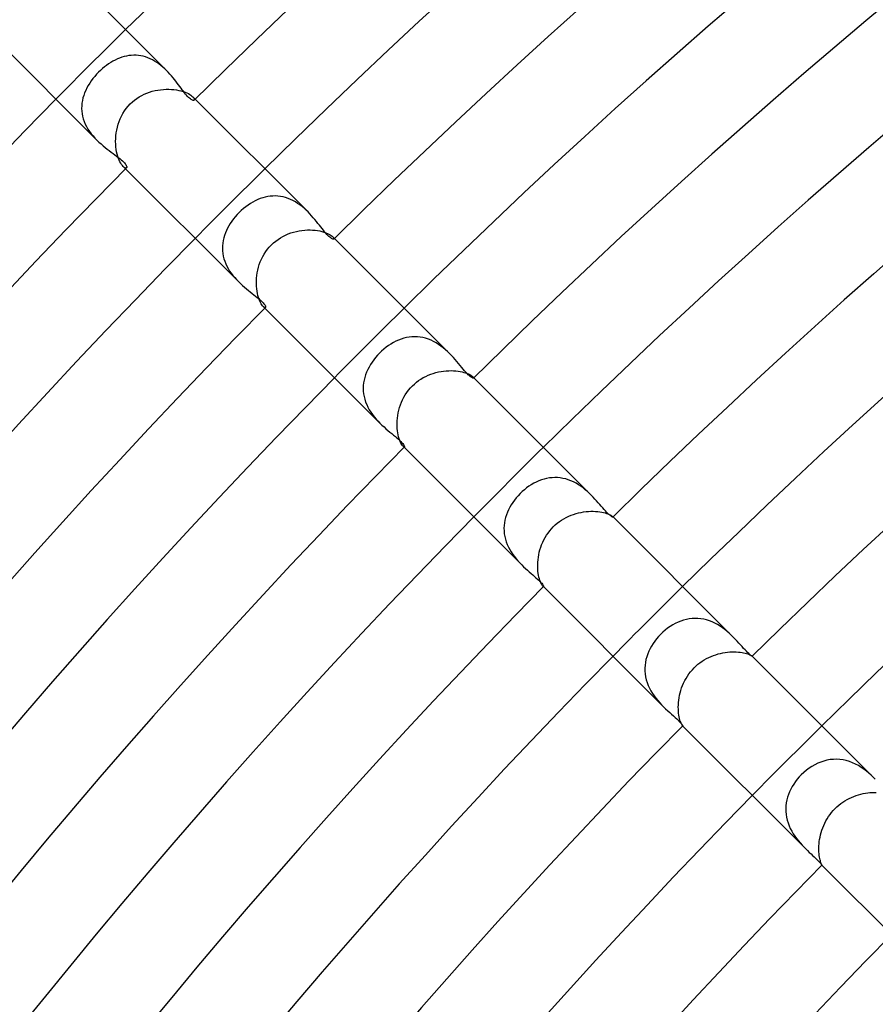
# Model space of a CAD drawing. Header units: millimetres. Extents: x -430 to 430, y -430 to 430.
# Tile 26 of 100: x -210 to -175, y 169 to 209. Entities that reach past the tile are written whole.
import ezdxf

# ---------------------------------------------------------------- set-up
doc = ezdxf.new("R2010")
doc.units = ezdxf.units.MM
doc.layers.add('HIDDEN', color=7, linetype='Continuous')
doc.layers.add('THICK', color=7, linetype='Continuous')

msp = doc.modelspace()

# ---------------------------------------------------------------- linework, layer by layer
at = {"layer": 'HIDDEN'}
for p, q in [((-206.452, 207.196), (-206.537, 207.136)), ((-206.365, 207.252), (-206.452, 207.196)), ((-206.277, 207.304), (-206.365, 207.252)), ((-206.187, 207.352), (-206.277, 207.304)), ((-206.096, 207.395), (-206.187, 207.352)), ((-206.004, 207.433), (-206.096, 207.395)), ((-205.911, 207.466), (-206.004, 207.433)), ((-205.817, 207.493), (-205.911, 207.466)), ((-205.722, 207.516), (-205.817, 207.493)), ((-205.626, 207.532), (-205.722, 207.516)), ((-205.53, 207.543), (-205.626, 207.532)), ((-205.434, 207.547), (-205.53, 207.543)), ((-205.337, 207.546), (-205.434, 207.547)), ((-205.241, 207.538), (-205.337, 207.546)), ((-205.144, 207.524), (-205.241, 207.538)), ((-205.047, 207.504), (-205.144, 207.524)), ((-204.951, 207.477), (-205.047, 207.504)), ((-204.857, 207.444), (-204.951, 207.477)), ((-204.764, 207.405), (-204.857, 207.444)), ((-204.673, 207.361), (-204.764, 207.405)), ((-204.583, 207.311), (-204.673, 207.361)), ((-204.495, 207.256), (-204.583, 207.311)), ((-204.41, 207.196), (-204.495, 207.256)), ((-204.328, 207.134), (-204.41, 207.196)), ((-206.859, 206.859), (-206.939, 206.775)), ((-206.782, 206.933), (-206.859, 206.859)), ((-206.702, 207.004), (-206.782, 206.933)), ((-206.621, 207.072), (-206.702, 207.004)), ((-206.537, 207.136), (-206.621, 207.072)), ((-204.249, 207.067), (-204.328, 207.134)), ((-204.172, 206.998), (-204.249, 207.067)), ((-204.099, 206.927), (-204.172, 206.998)), ((-207.221, 206.414), (-207.281, 206.318)), ((-207.157, 206.508), (-207.221, 206.414)), ((-207.089, 206.6), (-207.157, 206.508)), ((-207.016, 206.689), (-207.089, 206.6)), ((-206.939, 206.775), (-207.016, 206.689)), ((-207.427, 206.02), (-207.464, 205.918)), ((-207.384, 206.121), (-207.427, 206.02)), ((-207.335, 206.22), (-207.384, 206.121)), ((-207.281, 206.318), (-207.335, 206.22)), ((-205.003, 205.964), (-204.896, 206.01)), ((-204.896, 206.01), (-204.788, 206.049)), ((-204.788, 206.049), (-204.677, 206.083)), ((-204.677, 206.083), (-204.566, 206.11)), ((-204.566, 206.11), (-204.454, 206.133)), ((-204.454, 206.133), (-204.341, 206.149)), ((-204.341, 206.149), (-204.229, 206.16)), ((-204.229, 206.16), (-204.119, 206.166)), ((-204.119, 206.166), (-204.01, 206.167)), ((-204.01, 206.167), (-203.903, 206.162)), ((-203.903, 206.162), (-203.799, 206.153)), ((-203.799, 206.153), (-203.698, 206.139)), ((-203.698, 206.139), (-203.603, 206.122)), ((-203.603, 206.122), (-203.513, 206.1)), ((-203.513, 206.1), (-203.428, 206.076)), ((-203.428, 206.076), (-203.349, 206.048)), ((-203.349, 206.048), (-203.277, 206.018)), ((-203.277, 206.018), (-203.213, 205.987)), ((-207.535, 205.603), (-207.545, 205.497)), ((-207.518, 205.709), (-207.535, 205.603)), ((-207.494, 205.814), (-207.518, 205.709)), ((-207.464, 205.918), (-207.494, 205.814)), ((-205.572, 205.572), (-205.488, 205.651)), ((-205.488, 205.651), (-205.399, 205.724)), ((-205.399, 205.724), (-205.305, 205.793)), ((-205.305, 205.793), (-205.208, 205.856)), ((-205.208, 205.856), (-205.107, 205.913)), ((-205.107, 205.913), (-205.003, 205.964)), ((-203.213, 205.987), (-203.156, 205.955)), ((-203.156, 205.955), (-203.107, 205.923)), ((-203.107, 205.923), (-203.066, 205.891)), ((-203.066, 205.891), (-203.032, 205.86)), ((-203.032, 205.86), (-203.004, 205.829)), ((-202.935, 205.763), (-203.032, 205.86)), ((-203.004, 205.829), (-202.984, 205.801)), ((-202.984, 205.801), (-202.972, 205.776)), ((-202.968, 205.736), (-202.976, 205.723)), ((-202.972, 205.776), (-202.967, 205.754)), ((-202.967, 205.754), (-202.968, 205.736)), ((-207.545, 205.497), (-207.548, 205.389)), ((-207.548, 205.389), (-207.542, 205.282)), ((-207.542, 205.282), (-207.529, 205.174)), ((-205.87, 205.185), (-205.805, 205.288)), ((-205.805, 205.288), (-205.734, 205.387)), ((-205.734, 205.387), (-205.656, 205.482)), ((-205.656, 205.482), (-205.572, 205.572)), ((-207.529, 205.174), (-207.508, 205.066)), ((-207.508, 205.066), (-207.48, 204.96)), ((-207.48, 204.96), (-207.443, 204.855)), ((-207.443, 204.855), (-207.399, 204.751)), ((-206.064, 204.741), (-206.025, 204.856)), ((-206.025, 204.856), (-205.98, 204.968)), ((-205.98, 204.968), (-205.928, 205.078)), ((-205.928, 205.078), (-205.87, 205.185)), ((-207.399, 204.751), (-207.348, 204.648)), ((-207.348, 204.648), (-207.29, 204.549)), ((-207.29, 204.549), (-207.227, 204.452)), ((-207.227, 204.452), (-207.158, 204.359)), ((-206.156, 204.276), (-206.142, 204.392)), ((-206.142, 204.392), (-206.122, 204.509)), ((-206.122, 204.509), (-206.096, 204.626)), ((-206.096, 204.626), (-206.064, 204.741)), ((-207.158, 204.359), (-207.084, 204.268)), ((-207.084, 204.268), (-207.007, 204.181)), ((-207.007, 204.181), (-206.926, 204.098)), ((-206.167, 204.047), (-206.165, 204.16)), ((-206.164, 203.936), (-206.167, 204.047)), ((-206.165, 204.16), (-206.156, 204.276)), ((-206.156, 203.827), (-206.164, 203.936)), ((-206.143, 203.723), (-206.156, 203.827)), ((-206.126, 203.622), (-206.143, 203.723)), ((-206.104, 203.528), (-206.126, 203.622)), ((-206.08, 203.44), (-206.104, 203.528)), ((-206.052, 203.359), (-206.08, 203.44)), ((-206.022, 203.284), (-206.052, 203.359)), ((-205.99, 203.218), (-206.022, 203.284)), ((-205.957, 203.159), (-205.99, 203.218)), ((-205.924, 203.109), (-205.957, 203.159)), ((-205.892, 203.066), (-205.924, 203.109)), ((-205.86, 203.032), (-205.892, 203.066)), ((-205.829, 203.004), (-205.86, 203.032)), ((-205.763, 202.935), (-205.86, 203.032)), ((-205.801, 202.984), (-205.829, 203.004)), ((-205.775, 202.972), (-205.801, 202.984)), ((-205.753, 202.966), (-205.775, 202.972)), ((-205.736, 202.968), (-205.753, 202.966)), ((-205.723, 202.976), (-205.736, 202.968)), ((-200.493, 201.637), (-200.591, 201.584)), ((-200.394, 201.683), (-200.493, 201.637)), ((-200.294, 201.723), (-200.394, 201.683)), ((-200.194, 201.756), (-200.294, 201.723)), ((-200.093, 201.784), (-200.194, 201.756)), ((-199.991, 201.806), (-200.093, 201.784)), ((-199.888, 201.821), (-199.991, 201.806)), ((-199.784, 201.829), (-199.888, 201.821)), ((-199.68, 201.83), (-199.784, 201.829)), ((-199.575, 201.824), (-199.68, 201.83)), ((-199.471, 201.811), (-199.575, 201.824)), ((-199.367, 201.791), (-199.471, 201.811)), ((-199.265, 201.764), (-199.367, 201.791)), ((-199.163, 201.73), (-199.265, 201.764)), ((-199.063, 201.689), (-199.163, 201.73)), ((-198.963, 201.642), (-199.063, 201.689)), ((-198.867, 201.589), (-198.963, 201.642)), ((-201.066, 201.238), (-201.154, 201.154)), ((-200.975, 201.317), (-201.066, 201.238)), ((-200.881, 201.393), (-200.975, 201.317)), ((-200.786, 201.462), (-200.881, 201.393)), ((-200.689, 201.526), (-200.786, 201.462)), ((-200.591, 201.584), (-200.689, 201.526)), ((-198.774, 201.53), (-198.867, 201.589)), ((-198.683, 201.467), (-198.774, 201.53)), ((-198.596, 201.4), (-198.683, 201.467)), ((-198.511, 201.329), (-198.596, 201.4)), ((-198.429, 201.255), (-198.511, 201.329)), ((-198.351, 201.18), (-198.429, 201.255)), ((-201.446, 200.809), (-201.509, 200.716)), ((-201.379, 200.899), (-201.446, 200.809)), ((-201.308, 200.986), (-201.379, 200.899)), ((-201.233, 201.072), (-201.308, 200.986)), ((-201.154, 201.154), (-201.233, 201.072)), ((-201.668, 200.427), (-201.71, 200.328)), ((-201.62, 200.525), (-201.668, 200.427)), ((-201.567, 200.621), (-201.62, 200.525)), ((-201.509, 200.716), (-201.567, 200.621)), ((-198.937, 200.363), (-198.825, 200.391)), ((-198.825, 200.391), (-198.712, 200.414)), ((-198.712, 200.414), (-198.6, 200.431)), ((-198.6, 200.431), (-198.488, 200.443)), ((-198.488, 200.443), (-198.379, 200.449)), ((-198.379, 200.449), (-198.271, 200.45)), ((-198.271, 200.45), (-198.165, 200.446)), ((-198.165, 200.446), (-198.063, 200.437)), ((-198.063, 200.437), (-197.965, 200.424)), ((-197.965, 200.424), (-197.873, 200.408)), ((-197.873, 200.408), (-197.786, 200.387)), ((-201.8, 200.021), (-201.817, 199.916)), ((-201.776, 200.124), (-201.8, 200.021)), ((-201.746, 200.226), (-201.776, 200.124)), ((-201.71, 200.328), (-201.746, 200.226)), ((-199.757, 199.923), (-199.666, 199.998)), ((-199.666, 199.998), (-199.571, 200.068)), ((-199.571, 200.068), (-199.473, 200.132)), ((-199.473, 200.132), (-199.37, 200.19)), ((-199.37, 200.19), (-199.265, 200.242)), ((-199.265, 200.242), (-199.158, 200.289)), ((-199.158, 200.289), (-199.048, 200.329)), ((-199.048, 200.329), (-198.937, 200.363)), ((-197.786, 200.387), (-197.705, 200.364)), ((-197.705, 200.364), (-197.631, 200.339)), ((-197.631, 200.339), (-197.564, 200.312)), ((-197.564, 200.312), (-197.505, 200.283)), ((-197.505, 200.283), (-197.453, 200.255)), ((-197.453, 200.255), (-197.41, 200.227)), ((-197.41, 200.227), (-197.373, 200.199)), ((-197.373, 200.199), (-197.344, 200.173)), ((-197.344, 200.173), (-197.325, 200.152)), ((-197.278, 200.106), (-197.344, 200.173)), ((-197.325, 200.152), (-197.311, 200.132)), ((-197.311, 200.132), (-197.302, 200.115)), ((-197.299, 200.089), (-197.303, 200.081)), ((-197.302, 200.115), (-197.298, 200.101)), ((-197.298, 200.101), (-197.299, 200.089)), ((-201.827, 199.811), (-201.83, 199.706)), ((-201.83, 199.706), (-201.826, 199.599)), ((-201.817, 199.916), (-201.827, 199.811)), ((-201.826, 199.599), (-201.815, 199.493)), ((-200.069, 199.57), (-199.999, 199.665)), ((-199.999, 199.665), (-199.924, 199.756)), ((-199.924, 199.756), (-199.842, 199.842)), ((-199.842, 199.842), (-199.757, 199.923)), ((-201.815, 199.493), (-201.796, 199.388)), ((-201.796, 199.388), (-201.77, 199.283)), ((-201.77, 199.283), (-201.736, 199.179)), ((-200.29, 199.155), (-200.243, 199.263)), ((-200.243, 199.263), (-200.191, 199.368)), ((-200.191, 199.368), (-200.133, 199.471)), ((-200.133, 199.471), (-200.069, 199.57)), ((-201.736, 199.179), (-201.696, 199.077)), ((-201.696, 199.077), (-201.648, 198.976)), ((-201.648, 198.976), (-201.595, 198.878)), ((-201.595, 198.878), (-201.536, 198.782)), ((-200.415, 198.709), (-200.392, 198.822)), ((-200.392, 198.822), (-200.364, 198.934)), ((-200.364, 198.934), (-200.33, 199.045)), ((-200.33, 199.045), (-200.29, 199.155)), ((-201.536, 198.782), (-201.472, 198.69)), ((-201.472, 198.69), (-201.404, 198.6)), ((-201.404, 198.6), (-201.331, 198.514)), ((-201.331, 198.514), (-201.257, 198.431)), ((-201.257, 198.431), (-201.18, 198.352)), ((-200.449, 198.375), (-200.443, 198.485)), ((-200.443, 198.485), (-200.432, 198.597)), ((-200.432, 198.597), (-200.415, 198.709)), ((-200.45, 198.268), (-200.449, 198.375)), ((-200.446, 198.163), (-200.45, 198.268)), ((-200.437, 198.061), (-200.446, 198.163)), ((-200.424, 197.963), (-200.437, 198.061)), ((-200.407, 197.87), (-200.424, 197.963)), ((-200.387, 197.784), (-200.407, 197.87)), ((-200.364, 197.704), (-200.387, 197.784)), ((-200.338, 197.63), (-200.364, 197.704)), ((-200.311, 197.563), (-200.338, 197.63)), ((-200.283, 197.504), (-200.311, 197.563)), ((-200.254, 197.453), (-200.283, 197.504)), ((-200.226, 197.409), (-200.254, 197.453)), ((-200.199, 197.373), (-200.226, 197.409)), ((-200.173, 197.344), (-200.199, 197.373)), ((-200.152, 197.325), (-200.173, 197.344)), ((-200.106, 197.278), (-200.173, 197.344)), ((-200.132, 197.311), (-200.152, 197.325)), ((-200.115, 197.302), (-200.132, 197.311)), ((-200.101, 197.298), (-200.115, 197.302)), ((-200.089, 197.299), (-200.101, 197.298)), ((-200.081, 197.303), (-200.089, 197.299)), ((-194.571, 196.014), (-194.678, 195.974)), ((-194.464, 196.048), (-194.571, 196.014)), ((-194.355, 196.075), (-194.464, 196.048)), ((-194.245, 196.095), (-194.355, 196.075)), ((-194.133, 196.107), (-194.245, 196.095)), ((-194.021, 196.112), (-194.133, 196.107)), ((-193.909, 196.108), (-194.021, 196.112)), ((-193.798, 196.097), (-193.909, 196.108)), ((-193.686, 196.077), (-193.798, 196.097)), ((-193.575, 196.05), (-193.686, 196.077)), ((-193.465, 196.014), (-193.575, 196.05)), ((-193.357, 195.971), (-193.465, 196.014)), ((-195.271, 195.608), (-195.361, 195.529)), ((-195.178, 195.682), (-195.271, 195.608)), ((-195.083, 195.751), (-195.178, 195.682)), ((-194.985, 195.815), (-195.083, 195.751)), ((-194.885, 195.874), (-194.985, 195.815)), ((-194.782, 195.927), (-194.885, 195.874)), ((-194.678, 195.974), (-194.782, 195.927)), ((-193.251, 195.921), (-193.357, 195.971)), ((-193.149, 195.864), (-193.251, 195.921)), ((-193.049, 195.802), (-193.149, 195.864)), ((-192.952, 195.734), (-193.049, 195.802)), ((-192.858, 195.662), (-192.952, 195.734)), ((-192.769, 195.587), (-192.858, 195.662)), ((-195.609, 195.27), (-195.683, 195.177)), ((-195.53, 195.36), (-195.609, 195.27)), ((-195.447, 195.447), (-195.53, 195.36)), ((-195.361, 195.529), (-195.447, 195.447)), ((-192.683, 195.509), (-192.769, 195.587)), ((-192.602, 195.43), (-192.683, 195.509)), ((-195.875, 194.882), (-195.928, 194.779)), ((-195.816, 194.983), (-195.875, 194.882)), ((-195.752, 195.081), (-195.816, 194.983)), ((-195.683, 195.177), (-195.752, 195.081)), ((-196.049, 194.46), (-196.076, 194.351)), ((-196.016, 194.568), (-196.049, 194.46)), ((-195.975, 194.675), (-196.016, 194.568)), ((-195.928, 194.779), (-195.975, 194.675)), ((-193.859, 194.331), (-193.766, 194.393)), ((-193.766, 194.393), (-193.671, 194.45)), ((-193.671, 194.45), (-193.572, 194.502)), ((-193.572, 194.502), (-193.472, 194.548)), ((-193.472, 194.548), (-193.369, 194.589)), ((-193.369, 194.589), (-193.265, 194.625)), ((-193.265, 194.625), (-193.161, 194.656)), ((-193.161, 194.656), (-193.055, 194.681)), ((-193.055, 194.681), (-192.95, 194.702)), ((-192.95, 194.702), (-192.845, 194.717)), ((-192.845, 194.717), (-192.741, 194.728)), ((-192.741, 194.728), (-192.639, 194.734)), ((-192.639, 194.734), (-192.54, 194.735)), ((-192.54, 194.735), (-192.443, 194.732)), ((-192.443, 194.732), (-192.349, 194.726)), ((-192.349, 194.726), (-192.258, 194.715)), ((-192.258, 194.715), (-192.173, 194.701)), ((-192.173, 194.701), (-192.094, 194.685)), ((-192.094, 194.685), (-192.02, 194.666)), ((-192.02, 194.666), (-191.951, 194.645)), ((-191.951, 194.645), (-191.889, 194.622)), ((-191.889, 194.622), (-191.834, 194.599)), ((-191.834, 194.599), (-191.786, 194.576)), ((-191.786, 194.576), (-191.745, 194.553)), ((-191.745, 194.553), (-191.711, 194.53)), ((-191.711, 194.53), (-191.682, 194.509)), ((-191.682, 194.509), (-191.661, 194.489)), ((-191.661, 194.489), (-191.649, 194.477)), ((-191.621, 194.449), (-191.661, 194.489)), ((-191.649, 194.477), (-191.641, 194.465)), ((-191.641, 194.465), (-191.635, 194.455)), ((-191.635, 194.455), (-191.632, 194.447)), ((-191.632, 194.44), (-191.635, 194.435)), ((-191.632, 194.447), (-191.632, 194.44)), ((-196.108, 194.129), (-196.112, 194.018)), ((-196.112, 194.018), (-196.108, 193.906)), ((-196.096, 194.241), (-196.108, 194.129)), ((-196.076, 194.351), (-196.096, 194.241)), ((-194.268, 193.943), (-194.194, 194.031)), ((-194.194, 194.031), (-194.115, 194.115)), ((-194.115, 194.115), (-194.034, 194.192)), ((-194.034, 194.192), (-193.948, 194.264)), ((-193.948, 194.264), (-193.859, 194.331)), ((-196.108, 193.906), (-196.096, 193.793)), ((-196.096, 193.793), (-196.076, 193.681)), ((-196.076, 193.681), (-196.048, 193.57)), ((-194.511, 193.553), (-194.459, 193.655)), ((-194.459, 193.655), (-194.401, 193.754)), ((-194.401, 193.754), (-194.337, 193.85)), ((-194.337, 193.85), (-194.268, 193.943)), ((-196.048, 193.57), (-196.013, 193.461)), ((-196.013, 193.461), (-195.969, 193.354)), ((-195.969, 193.354), (-195.919, 193.248)), ((-195.919, 193.248), (-195.862, 193.145)), ((-194.664, 193.127), (-194.634, 193.236)), ((-194.634, 193.236), (-194.599, 193.343)), ((-194.599, 193.343), (-194.558, 193.449)), ((-194.558, 193.449), (-194.511, 193.553)), ((-195.862, 193.145), (-195.8, 193.046)), ((-195.8, 193.046), (-195.732, 192.95)), ((-195.732, 192.95), (-195.661, 192.857)), ((-195.661, 192.857), (-195.586, 192.768)), ((-194.731, 192.696), (-194.722, 192.802)), ((-194.722, 192.802), (-194.708, 192.91)), ((-194.708, 192.91), (-194.689, 193.019)), ((-194.689, 193.019), (-194.664, 193.127)), ((-195.586, 192.768), (-195.508, 192.682)), ((-195.508, 192.682), (-195.43, 192.601)), ((-194.735, 192.591), (-194.731, 192.696)), ((-194.734, 192.488), (-194.735, 192.591)), ((-194.729, 192.39), (-194.734, 192.488)), ((-194.72, 192.296), (-194.729, 192.39)), ((-194.707, 192.206), (-194.72, 192.296)), ((-194.691, 192.121), (-194.707, 192.206)), ((-194.672, 192.041), (-194.691, 192.121)), ((-194.65, 191.969), (-194.672, 192.041)), ((-194.628, 191.903), (-194.65, 191.969)), ((-194.604, 191.845), (-194.628, 191.903)), ((-194.58, 191.794), (-194.604, 191.845)), ((-194.555, 191.75), (-194.58, 191.794)), ((-194.532, 191.713), (-194.555, 191.75)), ((-194.51, 191.683), (-194.532, 191.713)), ((-194.489, 191.661), (-194.51, 191.683)), ((-194.477, 191.649), (-194.489, 191.661)), ((-194.449, 191.621), (-194.489, 191.661)), ((-194.465, 191.641), (-194.477, 191.649)), ((-194.455, 191.635), (-194.465, 191.641)), ((-194.447, 191.632), (-194.455, 191.635)), ((-194.44, 191.632), (-194.447, 191.632)), ((-194.435, 191.635), (-194.44, 191.632)), ((-188.33, 190.392), (-188.44, 190.387)), ((-188.219, 190.389), (-188.33, 190.392)), ((-189.379, 190.037), (-189.473, 189.969)), ((-189.282, 190.1), (-189.379, 190.037)), ((-189.183, 190.158), (-189.282, 190.1)), ((-189.082, 190.209), (-189.183, 190.158)), ((-188.979, 190.255), (-189.082, 190.209)), ((-188.874, 190.295), (-188.979, 190.255)), ((-188.767, 190.329), (-188.874, 190.295)), ((-188.659, 190.355), (-188.767, 190.329)), ((-188.55, 190.375), (-188.659, 190.355)), ((-188.44, 190.387), (-188.55, 190.375)), ((-188.108, 190.379), (-188.219, 190.389)), ((-187.997, 190.36), (-188.108, 190.379)), ((-187.887, 190.334), (-187.997, 190.36)), ((-187.779, 190.301), (-187.887, 190.334)), ((-187.673, 190.26), (-187.779, 190.301)), ((-187.569, 190.213), (-187.673, 190.26)), ((-187.467, 190.16), (-187.569, 190.213)), ((-187.367, 190.1), (-187.467, 190.16)), ((-187.271, 190.037), (-187.367, 190.1)), ((-187.179, 189.969), (-187.271, 190.037)), ((-189.819, 189.654), (-189.895, 189.566)), ((-189.738, 189.738), (-189.819, 189.654)), ((-189.653, 189.819), (-189.738, 189.738)), ((-189.565, 189.896), (-189.653, 189.819)), ((-189.473, 189.969), (-189.565, 189.896)), ((-187.091, 189.899), (-187.179, 189.969)), ((-187.006, 189.825), (-187.091, 189.899)), ((-186.924, 189.75), (-187.006, 189.825)), ((-186.845, 189.674), (-186.924, 189.75)), ((-190.098, 189.285), (-190.156, 189.186)), ((-190.036, 189.381), (-190.098, 189.285)), ((-189.968, 189.475), (-190.036, 189.381)), ((-189.895, 189.566), (-189.968, 189.475)), ((-190.294, 188.877), (-190.328, 188.77)), ((-190.254, 188.982), (-190.294, 188.877)), ((-190.208, 189.085), (-190.254, 188.982)), ((-190.156, 189.186), (-190.208, 189.085)), ((-187.862, 188.772), (-187.765, 188.818)), ((-187.765, 188.818), (-187.665, 188.86)), ((-187.665, 188.86), (-187.564, 188.897)), ((-187.564, 188.897), (-187.462, 188.929)), ((-187.462, 188.929), (-187.36, 188.956)), ((-187.36, 188.956), (-187.258, 188.979)), ((-187.258, 188.979), (-187.156, 188.996)), ((-187.156, 188.996), (-187.055, 189.009)), ((-187.055, 189.009), (-186.956, 189.018)), ((-186.956, 189.018), (-186.859, 189.022)), ((-186.859, 189.022), (-186.764, 189.022)), ((-186.764, 189.022), (-186.673, 189.018)), ((-186.673, 189.018), (-186.585, 189.011)), ((-186.585, 189.011), (-186.502, 189.001)), ((-186.502, 189.001), (-186.424, 188.987)), ((-186.424, 188.987), (-186.352, 188.972)), ((-186.352, 188.972), (-186.285, 188.955)), ((-186.285, 188.955), (-186.225, 188.936)), ((-186.225, 188.936), (-186.17, 188.917)), ((-186.17, 188.917), (-186.123, 188.897)), ((-186.123, 188.897), (-186.082, 188.877)), ((-186.082, 188.877), (-186.048, 188.859)), ((-186.048, 188.859), (-186.02, 188.841)), ((-186.02, 188.841), (-185.998, 188.825)), ((-185.998, 188.825), (-185.983, 188.811)), ((-185.983, 188.811), (-185.977, 188.805)), ((-185.964, 188.792), (-185.983, 188.811)), ((-185.977, 188.805), (-185.973, 188.8)), ((-185.973, 188.8), (-185.97, 188.795)), ((-185.97, 188.795), (-185.969, 188.792)), ((-190.387, 188.444), (-190.392, 188.333)), ((-190.374, 188.553), (-190.387, 188.444)), ((-190.355, 188.662), (-190.374, 188.553)), ((-190.328, 188.77), (-190.355, 188.662)), ((-188.39, 188.39), (-188.31, 188.465)), ((-188.31, 188.465), (-188.227, 188.535)), ((-188.227, 188.535), (-188.141, 188.602)), ((-188.141, 188.602), (-188.051, 188.663)), ((-188.051, 188.663), (-187.958, 188.72)), ((-187.958, 188.72), (-187.862, 188.772)), ((-185.969, 188.788), (-185.97, 188.786)), ((-185.969, 188.792), (-185.969, 188.788)), ((-190.392, 188.333), (-190.389, 188.222)), ((-190.389, 188.222), (-190.379, 188.11)), ((-190.379, 188.11), (-190.361, 188)), ((-190.361, 188), (-190.335, 187.89)), ((-188.721, 187.955), (-188.665, 188.048)), ((-188.665, 188.048), (-188.603, 188.139)), ((-188.603, 188.139), (-188.536, 188.226)), ((-188.536, 188.226), (-188.465, 188.31)), ((-188.465, 188.31), (-188.39, 188.39)), ((-190.335, 187.89), (-190.302, 187.782)), ((-190.302, 187.782), (-190.261, 187.675)), ((-190.261, 187.675), (-190.214, 187.57)), ((-188.899, 187.56), (-188.862, 187.661)), ((-188.862, 187.661), (-188.82, 187.761)), ((-188.82, 187.761), (-188.773, 187.859)), ((-188.773, 187.859), (-188.721, 187.955)), ((-190.214, 187.57), (-190.16, 187.467)), ((-190.16, 187.467), (-190.101, 187.368)), ((-190.101, 187.368), (-190.037, 187.272)), ((-190.037, 187.272), (-189.969, 187.179)), ((-188.997, 187.152), (-188.979, 187.254)), ((-188.979, 187.254), (-188.957, 187.356)), ((-188.957, 187.356), (-188.93, 187.458)), ((-188.93, 187.458), (-188.899, 187.56)), ((-189.969, 187.179), (-189.898, 187.09)), ((-189.898, 187.09), (-189.824, 187.004)), ((-189.824, 187.004), (-189.749, 186.923)), ((-189.749, 186.923), (-189.673, 186.845)), ((-189.022, 186.854), (-189.018, 186.952)), ((-189.022, 186.76), (-189.022, 186.854)), ((-189.018, 186.952), (-189.01, 187.051)), ((-189.01, 187.051), (-188.997, 187.152)), ((-189.018, 186.67), (-189.022, 186.76)), ((-189.011, 186.583), (-189.018, 186.67)), ((-189, 186.5), (-189.011, 186.583)), ((-188.987, 186.421), (-189, 186.5)), ((-188.971, 186.349), (-188.987, 186.421)), ((-188.954, 186.283), (-188.971, 186.349)), ((-188.936, 186.223), (-188.954, 186.283)), ((-188.916, 186.169), (-188.936, 186.223)), ((-188.896, 186.122), (-188.916, 186.169)), ((-188.877, 186.081), (-188.896, 186.122)), ((-188.858, 186.047), (-188.877, 186.081)), ((-188.841, 186.02), (-188.858, 186.047)), ((-188.825, 185.998), (-188.841, 186.02)), ((-188.811, 185.983), (-188.825, 185.998)), ((-188.805, 185.977), (-188.811, 185.983)), ((-188.792, 185.964), (-188.811, 185.983)), ((-188.8, 185.973), (-188.805, 185.977)), ((-188.795, 185.97), (-188.8, 185.973)), ((-188.792, 185.969), (-188.795, 185.97)), ((-188.788, 185.969), (-188.792, 185.969)), ((-188.786, 185.97), (-188.788, 185.969)), ((-183.539, 184.406), (-183.643, 184.342)), ((-183.433, 184.465), (-183.539, 184.406)), ((-183.324, 184.516), (-183.433, 184.465)), ((-183.212, 184.561), (-183.324, 184.516)), ((-183.099, 184.599), (-183.212, 184.561)), ((-182.985, 184.629), (-183.099, 184.599)), ((-182.869, 184.651), (-182.985, 184.629)), ((-182.752, 184.665), (-182.869, 184.651)), ((-182.634, 184.671), (-182.752, 184.665)), ((-182.515, 184.668), (-182.634, 184.671)), ((-182.397, 184.656), (-182.515, 184.668)), ((-182.28, 184.636), (-182.397, 184.656)), ((-182.164, 184.607), (-182.28, 184.636)), ((-182.049, 184.571), (-182.164, 184.607)), ((-181.936, 184.526), (-182.049, 184.571)), ((-181.826, 184.475), (-181.936, 184.526)), ((-181.72, 184.417), (-181.826, 184.475)), ((-181.617, 184.354), (-181.72, 184.417)), ((-184.027, 184.027), (-184.111, 183.939)), ((-183.937, 184.114), (-184.027, 184.027)), ((-183.842, 184.195), (-183.937, 184.114)), ((-183.744, 184.271), (-183.842, 184.195)), ((-183.643, 184.342), (-183.744, 184.271)), ((-181.518, 184.287), (-181.617, 184.354)), ((-181.422, 184.215), (-181.518, 184.287)), ((-181.33, 184.14), (-181.422, 184.215)), ((-181.243, 184.064), (-181.33, 184.14)), ((-181.161, 183.987), (-181.243, 184.064)), ((-184.336, 183.652), (-184.4, 183.549)), ((-184.266, 183.751), (-184.336, 183.652)), ((-184.191, 183.847), (-184.266, 183.751)), ((-184.111, 183.939), (-184.191, 183.847)), ((-181.082, 183.91), (-181.161, 183.987)), ((-184.556, 183.226), (-184.594, 183.114)), ((-184.511, 183.336), (-184.556, 183.226)), ((-184.459, 183.444), (-184.511, 183.336)), ((-184.4, 183.549), (-184.459, 183.444)), ((-181.888, 183.162), (-181.792, 183.196)), ((-181.792, 183.196), (-181.695, 183.225)), ((-181.695, 183.225), (-181.598, 183.249)), ((-181.598, 183.249), (-181.502, 183.27)), ((-181.502, 183.27), (-181.406, 183.286)), ((-181.406, 183.286), (-181.311, 183.298)), ((-181.311, 183.298), (-181.218, 183.306)), ((-181.218, 183.306), (-181.127, 183.311)), ((-181.127, 183.311), (-181.039, 183.312)), ((-181.039, 183.312), (-180.955, 183.309)), ((-180.955, 183.309), (-180.873, 183.304)), ((-180.873, 183.304), (-180.796, 183.295)), ((-180.796, 183.295), (-180.724, 183.285)), ((-180.724, 183.285), (-180.658, 183.272)), ((-180.658, 183.272), (-180.596, 183.258)), ((-180.596, 183.258), (-180.541, 183.243)), ((-180.541, 183.243), (-180.491, 183.228)), ((-180.491, 183.228), (-180.448, 183.212)), ((-180.448, 183.212), (-180.41, 183.197)), ((-180.41, 183.197), (-180.379, 183.182)), ((-184.648, 182.885), (-184.663, 182.768)), ((-184.625, 183), (-184.648, 182.885)), ((-184.594, 183.114), (-184.625, 183)), ((-182.591, 182.737), (-182.513, 182.805)), ((-182.513, 182.805), (-182.431, 182.869)), ((-182.431, 182.869), (-182.346, 182.928)), ((-182.346, 182.928), (-182.258, 182.984)), ((-182.258, 182.984), (-182.169, 183.035)), ((-182.169, 183.035), (-182.077, 183.082)), ((-182.077, 183.082), (-181.983, 183.124)), ((-181.983, 183.124), (-181.888, 183.162)), ((-180.379, 183.182), (-180.354, 183.169)), ((-180.354, 183.169), (-180.334, 183.157)), ((-180.334, 183.157), (-180.32, 183.147)), ((-180.32, 183.147), (-180.311, 183.14)), ((-180.307, 183.135), (-180.312, 183.14)), ((-180.311, 183.14), (-180.31, 183.138)), ((-180.31, 183.138), (-180.309, 183.137)), ((-180.309, 183.137), (-180.308, 183.136)), ((-180.308, 183.136), (-180.308, 183.135)), ((-180.308, 183.135), (-180.308, 183.134)), ((-180.308, 183.134), (-180.308, 183.134)), ((-184.663, 182.768), (-184.67, 182.65)), ((-184.67, 182.65), (-184.668, 182.531)), ((-184.668, 182.531), (-184.658, 182.414)), ((-184.658, 182.414), (-184.639, 182.296)), ((-182.94, 182.327), (-182.879, 182.417)), ((-182.879, 182.417), (-182.812, 182.503)), ((-182.812, 182.503), (-182.741, 182.586)), ((-182.741, 182.586), (-182.666, 182.666)), ((-182.666, 182.666), (-182.591, 182.737)), ((-184.639, 182.296), (-184.612, 182.179)), ((-184.612, 182.179), (-184.576, 182.063)), ((-184.576, 182.063), (-184.532, 181.949)), ((-183.139, 181.947), (-183.097, 182.045)), ((-183.097, 182.045), (-183.049, 182.141)), ((-183.049, 182.141), (-182.997, 182.235)), ((-182.997, 182.235), (-182.94, 182.327)), ((-184.532, 181.949), (-184.481, 181.839)), ((-184.481, 181.839), (-184.424, 181.731)), ((-184.424, 181.731), (-184.36, 181.626)), ((-184.36, 181.626), (-184.292, 181.525)), ((-183.261, 181.547), (-183.237, 181.647)), ((-183.237, 181.647), (-183.209, 181.748)), ((-183.209, 181.748), (-183.177, 181.848)), ((-183.177, 181.848), (-183.139, 181.947)), ((-184.292, 181.525), (-184.22, 181.428)), ((-184.22, 181.428), (-184.145, 181.336)), ((-184.145, 181.336), (-184.068, 181.247)), ((-184.068, 181.247), (-183.99, 181.163)), ((-183.31, 181.158), (-183.304, 181.253)), ((-183.304, 181.253), (-183.294, 181.35)), ((-183.294, 181.35), (-183.279, 181.448)), ((-183.279, 181.448), (-183.261, 181.547)), ((-183.99, 181.163), (-183.911, 181.082)), ((-183.312, 181.066), (-183.31, 181.158)), ((-183.31, 180.978), (-183.312, 181.066)), ((-183.305, 180.894), (-183.31, 180.978)), ((-183.298, 180.814), (-183.305, 180.894)), ((-183.287, 180.739), (-183.298, 180.814)), ((-183.275, 180.669), (-183.287, 180.739)), ((-183.261, 180.606), (-183.275, 180.669)), ((-183.245, 180.548), (-183.261, 180.606)), ((-183.23, 180.497), (-183.245, 180.548)), ((-183.214, 180.452), (-183.23, 180.497)), ((-183.198, 180.413), (-183.214, 180.452)), ((-183.183, 180.381), (-183.198, 180.413)), ((-183.169, 180.355), (-183.183, 180.381)), ((-183.157, 180.335), (-183.169, 180.355)), ((-183.148, 180.32), (-183.157, 180.335)), ((-183.14, 180.311), (-183.148, 180.32)), ((-183.138, 180.31), (-183.14, 180.311)), ((-183.135, 180.307), (-183.14, 180.311)), ((-183.137, 180.309), (-183.138, 180.31)), ((-183.136, 180.308), (-183.137, 180.309)), ((-183.135, 180.308), (-183.136, 180.308)), ((-183.134, 180.308), (-183.135, 180.308)), ((-183.134, 180.308), (-183.134, 180.308)), ((-177.526, 178.834), (-177.649, 178.783)), ((-177.401, 178.876), (-177.526, 178.834)), ((-177.273, 178.909), (-177.401, 178.876)), ((-177.143, 178.932), (-177.273, 178.909)), ((-177.013, 178.945), (-177.143, 178.932)), ((-176.882, 178.948), (-177.013, 178.945)), ((-176.751, 178.94), (-176.882, 178.948)), ((-176.62, 178.922), (-176.751, 178.94)), ((-176.49, 178.893), (-176.62, 178.922)), ((-176.362, 178.855), (-176.49, 178.893)), ((-176.237, 178.807), (-176.362, 178.855)), ((-176.116, 178.752), (-176.237, 178.807)), ((-178.215, 178.41), (-178.315, 178.315)), ((-178.109, 178.499), (-178.215, 178.41)), ((-178, 178.581), (-178.109, 178.499)), ((-177.886, 178.656), (-178, 178.581)), ((-177.769, 178.723), (-177.886, 178.656)), ((-177.649, 178.783), (-177.769, 178.723)), ((-175.999, 178.689), (-176.116, 178.752)), ((-175.885, 178.619), (-175.999, 178.689)), ((-175.777, 178.544), (-175.885, 178.619)), ((-175.673, 178.466), (-175.777, 178.544)), ((-175.576, 178.386), (-175.673, 178.466)), ((-178.551, 178.042), (-178.62, 177.943)), ((-178.477, 178.137), (-178.551, 178.042)), ((-178.398, 178.228), (-178.477, 178.137)), ((-178.315, 178.315), (-178.398, 178.228)), ((-175.483, 178.304), (-175.576, 178.386)), ((-175.394, 178.221), (-175.483, 178.304)), ((-175.31, 178.139), (-175.394, 178.221)), ((-178.792, 177.629), (-178.836, 177.519)), ((-178.741, 177.736), (-178.792, 177.629)), ((-178.683, 177.841), (-178.741, 177.736)), ((-178.62, 177.943), (-178.683, 177.841)), ((-175.617, 177.584), (-175.526, 177.594)), ((-175.526, 177.594), (-175.437, 177.6)), ((-175.437, 177.6), (-175.352, 177.603)), ((-175.352, 177.603), (-175.27, 177.603)), ((-178.904, 177.294), (-178.927, 177.178)), ((-178.874, 177.407), (-178.904, 177.294)), ((-178.836, 177.519), (-178.874, 177.407)), ((-176.712, 177.145), (-176.629, 177.204)), ((-176.629, 177.204), (-176.543, 177.259)), ((-176.543, 177.259), (-176.455, 177.311)), ((-176.455, 177.311), (-176.365, 177.358)), ((-176.365, 177.358), (-176.273, 177.401)), ((-176.273, 177.401), (-176.18, 177.44)), ((-176.18, 177.44), (-176.086, 177.474)), ((-176.086, 177.474), (-175.991, 177.504)), ((-175.991, 177.504), (-175.897, 177.53)), ((-175.897, 177.53), (-175.803, 177.552)), ((-175.803, 177.552), (-175.709, 177.57)), ((-175.709, 177.57), (-175.617, 177.584)), ((-178.941, 177.062), (-178.948, 176.944)), ((-178.948, 176.944), (-178.946, 176.827)), ((-178.946, 176.827), (-178.935, 176.709)), ((-178.927, 177.178), (-178.941, 177.062)), ((-177.085, 176.789), (-177.016, 176.868)), ((-177.016, 176.868), (-176.944, 176.944)), ((-176.944, 176.944), (-176.87, 177.014)), ((-176.87, 177.014), (-176.793, 177.081)), ((-176.793, 177.081), (-176.712, 177.145)), ((-178.935, 176.709), (-178.916, 176.591)), ((-178.916, 176.591), (-178.889, 176.474)), ((-178.889, 176.474), (-178.854, 176.359)), ((-177.363, 176.354), (-177.316, 176.445)), ((-177.316, 176.445), (-177.265, 176.534)), ((-177.265, 176.534), (-177.209, 176.622)), ((-177.209, 176.622), (-177.149, 176.706)), ((-177.149, 176.706), (-177.085, 176.789)), ((-178.854, 176.359), (-178.811, 176.247)), ((-178.811, 176.247), (-178.762, 176.137)), ((-178.762, 176.137), (-178.706, 176.029)), ((-178.706, 176.029), (-178.644, 175.925)), ((-177.508, 175.978), (-177.479, 176.073)), ((-177.479, 176.073), (-177.445, 176.167)), ((-177.445, 176.167), (-177.406, 176.261)), ((-177.406, 176.261), (-177.363, 176.354)), ((-178.644, 175.925), (-178.578, 175.825)), ((-178.578, 175.825), (-178.509, 175.729)), ((-178.509, 175.729), (-178.436, 175.637)), ((-178.436, 175.637), (-178.362, 175.549)), ((-177.595, 175.513), (-177.585, 175.603)), ((-177.585, 175.603), (-177.572, 175.695)), ((-177.572, 175.695), (-177.555, 175.789)), ((-177.555, 175.789), (-177.534, 175.883)), ((-177.534, 175.883), (-177.508, 175.978)), ((-178.362, 175.549), (-178.287, 175.465)), ((-178.287, 175.465), (-178.212, 175.385)), ((-178.212, 175.385), (-178.138, 175.31)), ((-177.604, 175.34), (-177.601, 175.425)), ((-177.603, 175.259), (-177.604, 175.34)), ((-177.6, 175.181), (-177.603, 175.259)), ((-177.601, 175.425), (-177.595, 175.513)), ((-177.594, 175.108), (-177.6, 175.181)), ((-177.586, 175.04), (-177.594, 175.108)), ((-177.576, 174.976), (-177.586, 175.04)), ((-177.565, 174.918), (-177.576, 174.976)), ((-177.554, 174.866), (-177.565, 174.918)), ((-177.542, 174.819), (-177.554, 174.866)), ((-177.53, 174.779), (-177.542, 174.819)), ((-177.518, 174.744), (-177.53, 174.779)), ((-177.507, 174.715), (-177.518, 174.744)), ((-177.497, 174.691), (-177.507, 174.715)), ((-177.489, 174.673), (-177.497, 174.691)), ((-177.483, 174.66), (-177.489, 174.673)), ((-177.479, 174.652), (-177.483, 174.66)), ((-177.478, 174.65), (-177.479, 174.652)), ((-177.478, 174.65), (-177.478, 174.65)), ((-177.478, 174.65), (-177.478, 174.65)), ((-177.478, 174.65), (-177.478, 174.65)), ((-177.478, 174.65), (-177.478, 174.65)), ((-177.478, 174.65), (-177.478, 174.65)), ((-177.478, 174.65), (-177.478, 174.65))]:
    msp.add_line(p, q, dxfattribs=at)
for radius, start, end in [(293, 134.60887, 135.39107), (285, 134.59793, 135.40207), (277, 134.5863, 135.4137), (269, 134.57398, 135.42602), (261, 134.56097, 135.43903), (253, 134.54705, 135.45295)]:
    msp.add_arc((0, 0), radius, start, end, dxfattribs=at)
at = {"layer": 'THICK'}
for p, q in [((-204.099, 206.928), (-208.592, 211.42)), ((-206.927, 204.099), (-211.42, 208.592)), ((-204.028, 206.855), (-204.099, 206.927)), ((-203.961, 206.781), (-204.028, 206.855)), ((-203.897, 206.707), (-203.961, 206.781)), ((-203.835, 206.634), (-203.897, 206.707)), ((-203.776, 206.56), (-203.835, 206.634)), ((-203.719, 206.488), (-203.776, 206.56)), ((-203.664, 206.416), (-203.719, 206.488)), ((-203.612, 206.346), (-203.664, 206.416)), ((-203.561, 206.278), (-203.612, 206.346)), ((-203.511, 206.211), (-203.561, 206.278)), ((-203.463, 206.147), (-203.511, 206.211)), ((-203.416, 206.085), (-203.463, 206.147)), ((-203.37, 206.027), (-203.416, 206.085)), ((-203.326, 205.972), (-203.37, 206.027)), ((-203.283, 205.921), (-203.326, 205.972)), ((-203.241, 205.876), (-203.283, 205.921)), ((-203.202, 205.836), (-203.241, 205.876)), ((-203.166, 205.802), (-203.202, 205.836)), ((-203.131, 205.774), (-203.166, 205.802)), ((-203.1, 205.751), (-203.131, 205.774)), ((-203.07, 205.733), (-203.1, 205.751)), ((-203.044, 205.721), (-203.07, 205.733)), ((-203.021, 205.715), (-203.044, 205.721)), ((-203.002, 205.713), (-203.021, 205.715)), ((-202.987, 205.716), (-203.002, 205.713)), ((-202.976, 205.723), (-202.987, 205.716)), ((-198.352, 201.181), (-202.935, 205.763)), ((-206.926, 204.098), (-206.844, 204.019)), ((-206.844, 204.019), (-206.761, 203.943)), ((-206.761, 203.943), (-206.677, 203.871)), ((-206.677, 203.871), (-206.592, 203.801)), ((-206.592, 203.801), (-206.509, 203.735)), ((-206.509, 203.735), (-206.427, 203.672)), ((-206.427, 203.672), (-206.347, 203.612)), ((-206.347, 203.612), (-206.27, 203.555)), ((-206.27, 203.555), (-206.196, 203.499)), ((-206.196, 203.499), (-206.125, 203.446)), ((-206.125, 203.446), (-206.059, 203.396)), ((-206.059, 203.396), (-205.998, 203.347)), ((-205.998, 203.347), (-205.942, 203.3)), ((-205.942, 203.3), (-205.892, 203.256)), ((-205.892, 203.256), (-205.848, 203.214)), ((-205.848, 203.214), (-205.81, 203.175)), ((-205.81, 203.175), (-205.778, 203.137)), ((-205.778, 203.137), (-205.753, 203.103)), ((-201.181, 198.352), (-205.763, 202.935)), ((-205.753, 203.103), (-205.734, 203.072)), ((-205.734, 203.072), (-205.722, 203.045)), ((-205.716, 202.987), (-205.723, 202.976)), ((-205.722, 203.045), (-205.715, 203.022)), ((-205.713, 203.002), (-205.716, 202.987)), ((-205.715, 203.022), (-205.713, 203.002)), ((-198.277, 201.103), (-198.351, 201.18)), ((-198.206, 201.026), (-198.277, 201.103)), ((-198.137, 200.948), (-198.206, 201.026)), ((-198.072, 200.871), (-198.137, 200.948)), ((-198.009, 200.795), (-198.072, 200.871)), ((-197.949, 200.719), (-198.009, 200.795)), ((-197.891, 200.646), (-197.949, 200.719)), ((-197.835, 200.574), (-197.891, 200.646)), ((-197.78, 200.505), (-197.835, 200.574)), ((-197.728, 200.44), (-197.78, 200.505)), ((-197.678, 200.378), (-197.728, 200.44)), ((-197.629, 200.321), (-197.678, 200.378)), ((-197.584, 200.27), (-197.629, 200.321)), ((-197.541, 200.225), (-197.584, 200.27)), ((-197.501, 200.185), (-197.541, 200.225)), ((-197.463, 200.152), (-197.501, 200.185)), ((-197.429, 200.124), (-197.463, 200.152)), ((-197.398, 200.103), (-197.429, 200.124)), ((-197.37, 200.088), (-197.398, 200.103)), ((-197.347, 200.079), (-197.37, 200.088)), ((-197.328, 200.075), (-197.347, 200.079)), ((-197.313, 200.076), (-197.328, 200.075)), ((-197.303, 200.081), (-197.313, 200.076)), ((-192.602, 195.43), (-197.278, 200.106)), ((-201.18, 198.352), (-201.099, 198.273)), ((-201.099, 198.273), (-201.017, 198.198)), ((-201.017, 198.198), (-200.935, 198.126)), ((-200.935, 198.126), (-200.854, 198.058)), ((-200.854, 198.058), (-200.775, 197.993)), ((-200.775, 197.993), (-200.697, 197.931)), ((-200.697, 197.931), (-200.622, 197.872)), ((-200.622, 197.872), (-200.549, 197.815)), ((-200.549, 197.815), (-200.481, 197.761)), ((-200.481, 197.761), (-200.417, 197.709)), ((-200.417, 197.709), (-200.357, 197.66)), ((-200.357, 197.66), (-200.303, 197.613)), ((-200.303, 197.613), (-200.254, 197.569)), ((-200.254, 197.569), (-200.211, 197.528)), ((-200.211, 197.528), (-200.174, 197.488)), ((-200.174, 197.488), (-200.142, 197.452)), ((-200.142, 197.452), (-200.118, 197.419)), ((-200.118, 197.419), (-200.099, 197.39)), ((-195.43, 192.601), (-200.106, 197.278)), ((-200.099, 197.39), (-200.086, 197.365)), ((-200.086, 197.365), (-200.078, 197.344)), ((-200.076, 197.313), (-200.081, 197.303)), ((-200.078, 197.344), (-200.075, 197.326)), ((-200.075, 197.326), (-200.076, 197.313)), ((-192.521, 195.348), (-192.602, 195.43)), ((-192.445, 195.265), (-192.521, 195.348)), ((-192.371, 195.182), (-192.445, 195.265)), ((-192.301, 195.1), (-192.371, 195.182)), ((-192.234, 195.02), (-192.301, 195.1)), ((-192.169, 194.942), (-192.234, 195.02)), ((-192.107, 194.867), (-192.169, 194.942)), ((-192.049, 194.796), (-192.107, 194.867)), ((-191.993, 194.731), (-192.049, 194.796)), ((-191.94, 194.671), (-191.993, 194.731)), ((-191.891, 194.618), (-191.94, 194.671)), ((-191.845, 194.571), (-191.891, 194.618)), ((-191.803, 194.531), (-191.845, 194.571)), ((-191.765, 194.497), (-191.803, 194.531)), ((-191.73, 194.471), (-191.765, 194.497)), ((-191.701, 194.452), (-191.73, 194.471)), ((-191.677, 194.44), (-191.701, 194.452)), ((-191.657, 194.433), (-191.677, 194.44)), ((-191.643, 194.432), (-191.657, 194.433)), ((-191.635, 194.435), (-191.643, 194.432)), ((-186.845, 189.674), (-191.621, 194.449)), ((-195.43, 192.601), (-195.348, 192.522)), ((-195.348, 192.522), (-195.266, 192.446)), ((-195.266, 192.446), (-195.185, 192.374)), ((-195.185, 192.374), (-195.105, 192.305)), ((-195.105, 192.305), (-195.026, 192.239)), ((-195.026, 192.239), (-194.949, 192.175)), ((-194.949, 192.175), (-194.875, 192.114)), ((-194.875, 192.114), (-194.805, 192.056)), ((-194.805, 192.056), (-194.739, 192)), ((-194.739, 192), (-194.678, 191.947)), ((-194.678, 191.947), (-194.624, 191.897)), ((-194.624, 191.897), (-194.577, 191.851)), ((-194.577, 191.851), (-194.536, 191.808)), ((-194.536, 191.808), (-194.502, 191.77)), ((-194.502, 191.77), (-194.474, 191.735)), ((-194.474, 191.735), (-194.454, 191.704)), ((-194.454, 191.704), (-194.441, 191.679)), ((-189.674, 186.845), (-194.449, 191.621)), ((-194.441, 191.679), (-194.433, 191.658)), ((-194.432, 191.644), (-194.435, 191.635)), ((-194.433, 191.658), (-194.432, 191.644)), ((-186.77, 189.597), (-186.845, 189.674)), ((-186.698, 189.52), (-186.77, 189.597)), ((-186.63, 189.444), (-186.698, 189.52)), ((-186.564, 189.37), (-186.63, 189.444)), ((-186.501, 189.298), (-186.564, 189.37)), ((-186.44, 189.228), (-186.501, 189.298)), ((-186.382, 189.161), (-186.44, 189.228)), ((-186.326, 189.097), (-186.382, 189.161)), ((-186.273, 189.038), (-186.326, 189.097)), ((-186.222, 188.983), (-186.273, 189.038)), ((-186.175, 188.934), (-186.222, 188.983)), ((-186.131, 188.892), (-186.175, 188.934)), ((-186.092, 188.858), (-186.131, 188.892)), ((-186.058, 188.831), (-186.092, 188.858)), ((-186.03, 188.81), (-186.058, 188.831)), ((-186.007, 188.796), (-186.03, 188.81)), ((-185.989, 188.788), (-186.007, 188.796)), ((-181.082, 183.911), (-185.964, 188.792)), ((-185.977, 188.785), (-185.989, 188.788)), ((-185.97, 188.786), (-185.977, 188.785)), ((-189.673, 186.845), (-189.596, 186.769)), ((-189.596, 186.769), (-189.519, 186.697)), ((-189.519, 186.697), (-189.443, 186.628)), ((-189.443, 186.628), (-189.368, 186.562)), ((-189.368, 186.562), (-189.295, 186.498)), ((-189.295, 186.498), (-189.224, 186.437)), ((-189.224, 186.437), (-189.157, 186.379)), ((-189.157, 186.379), (-189.093, 186.323)), ((-189.093, 186.323), (-189.035, 186.27)), ((-189.035, 186.27), (-188.982, 186.22)), ((-188.982, 186.22), (-188.935, 186.175)), ((-188.935, 186.175), (-188.895, 186.133)), ((-188.895, 186.133), (-188.861, 186.095)), ((-188.861, 186.095), (-188.833, 186.061)), ((-188.833, 186.061), (-188.812, 186.032)), ((-188.812, 186.032), (-188.797, 186.008)), ((-188.797, 186.008), (-188.788, 185.99)), ((-183.911, 181.082), (-188.792, 185.964)), ((-188.788, 185.99), (-188.785, 185.977)), ((-188.785, 185.977), (-188.786, 185.97)), ((-181.002, 183.829), (-181.082, 183.91)), ((-180.927, 183.749), (-181.002, 183.829)), ((-180.855, 183.671), (-180.927, 183.749)), ((-180.786, 183.595), (-180.855, 183.671)), ((-180.721, 183.523), (-180.786, 183.595)), ((-180.659, 183.454), (-180.721, 183.523)), ((-180.6, 183.391), (-180.659, 183.454)), ((-180.545, 183.333), (-180.6, 183.391)), ((-180.495, 183.283), (-180.545, 183.333)), ((-180.45, 183.24), (-180.495, 183.283)), ((-180.411, 183.204), (-180.45, 183.24)), ((-180.377, 183.176), (-180.411, 183.204)), ((-180.349, 183.155), (-180.377, 183.176)), ((-180.328, 183.142), (-180.349, 183.155)), ((-180.314, 183.135), (-180.328, 183.142)), ((-180.308, 183.134), (-180.314, 183.135)), ((-175.31, 178.138), (-180.307, 183.135)), ((-183.911, 181.082), (-183.827, 181)), ((-183.827, 181), (-183.743, 180.921)), ((-183.743, 180.921), (-183.662, 180.847)), ((-183.662, 180.847), (-183.584, 180.776)), ((-183.584, 180.776), (-183.509, 180.708)), ((-183.509, 180.708), (-183.44, 180.646)), ((-183.44, 180.646), (-183.378, 180.587)), ((-183.378, 180.587), (-183.322, 180.534)), ((-183.322, 180.534), (-183.273, 180.485)), ((-183.273, 180.485), (-183.231, 180.442)), ((-183.231, 180.442), (-183.197, 180.403)), ((-183.197, 180.403), (-183.171, 180.371)), ((-183.171, 180.371), (-183.153, 180.345)), ((-183.153, 180.345), (-183.14, 180.326)), ((-183.14, 180.326), (-183.134, 180.314)), ((-178.138, 175.31), (-183.135, 180.307)), ((-183.134, 180.314), (-183.134, 180.308)), ((-178.138, 175.31), (-178.063, 175.236)), ((-178.063, 175.236), (-177.991, 175.166)), ((-177.991, 175.166), (-177.921, 175.101)), ((-177.921, 175.101), (-177.856, 175.039)), ((-177.856, 175.039), (-177.795, 174.981)), ((-177.795, 174.981), (-177.738, 174.928)), ((-177.738, 174.928), (-177.687, 174.878)), ((-177.687, 174.878), (-177.64, 174.833)), ((-177.64, 174.833), (-177.6, 174.792)), ((-177.6, 174.792), (-177.566, 174.755)), ((-177.566, 174.755), (-177.538, 174.724)), ((-177.538, 174.724), (-177.516, 174.699)), ((-177.516, 174.699), (-177.5, 174.678)), ((-177.5, 174.678), (-177.488, 174.663)), ((-177.488, 174.663), (-177.481, 174.654)), ((-177.481, 174.654), (-177.478, 174.65)), ((-172.35, 169.521), (-177.478, 174.65))]:
    msp.add_line(p, q, dxfattribs=at)
for radius, start, end in [(293, 90.39108, 134.60887), (289, 90.38512, 134.61489), (285, 90.40208, 134.59793), (281, 90.40042, 134.59953), (277, 90.41371, 134.5863), (273, 90.4156, 134.58441), (269, 90.42598, 134.57398), (265, 90.43062, 134.56939), (261, 90.43904, 134.56097), (257, 90.44546, 134.55455), (253, 90.45296, 134.54705), (293, 135.39107, 179.60892), (289, 135.38511, 179.61488), (285, 135.40207, 179.59792), (281, 135.40047, 179.59958), (277, 135.4137, 179.58629), (273, 135.4156, 179.5844), (269, 135.42602, 179.57403), (265, 135.43061, 179.56938), (261, 135.43903, 179.56096), (257, 135.44545, 179.55455), (253, 135.45295, 179.54704), (249, 135.46023, 179.53982), (245, 135.46773, 179.53226)]:
    msp.add_arc((0, 0), radius, start, end, dxfattribs=at)

doc.saveas('drawing.dxf')
